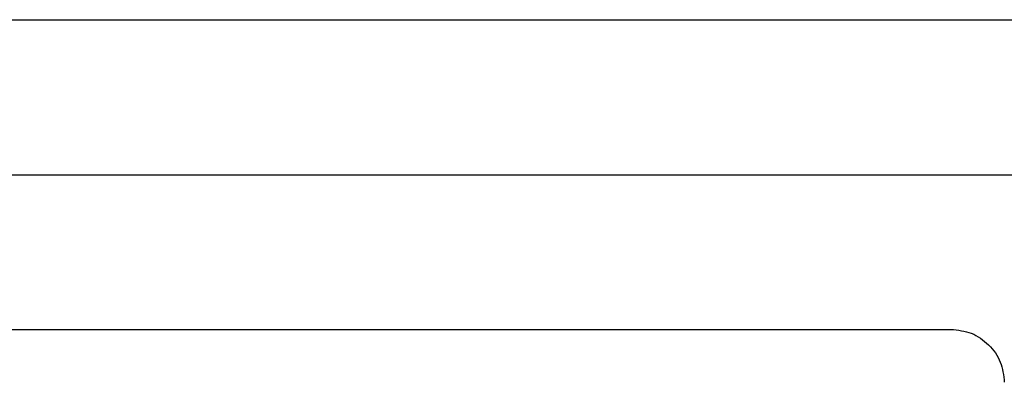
# Model space of a CAD drawing. Header units: millimetres. Extents: x 51 to 353, y -23 to 217.
# Tile 48 of 147: x 151.22 to 158.6, y 93.73 to 96.44. Entities that reach past the tile are written whole.
import ezdxf

# ---------------------------------------------------------------- set-up
doc = ezdxf.new("R2010")
doc.units = ezdxf.units.MM

msp = doc.modelspace()

# ---------------------------------------------------------------- linework, layer by layer
at = {"color": 7, "linetype": 'Continuous', "lineweight": 25}
for p, q in [((149.0688, 96.4431), (162.5517, 96.4431)), ((168.6717, 95.2779), (136.8804, 95.2779)), ((140.4933, 94.1229), (158.2002, 94.1229)), ((150.8635, 94.1229), (152.0559, 94.1229)), ((152.0635, 94.1229), (153.2559, 94.1229)), ((153.2635, 94.1229), (154.4559, 94.1229)), ((154.4635, 94.1229), (155.6559, 94.1229)), ((155.6635, 94.1229), (156.8559, 94.1229)), ((156.8717, 94.1229), (157.9805, 94.1229))]:
    msp.add_line(p, q, dxfattribs=at)
at = {"color": 7, "linetype": 'Continuous', "lineweight": 25, "flags": 128}
msp.add_lwpolyline([(158.0098, 94.1229), (158.0098, 94.1229)], dxfattribs=at)
at = {"color": 7, "linetype": 'Continuous', "lineweight": 25}
msp.add_open_spline([(158.2002, 94.1229), (158.2526, 94.1175), (158.3577, 94.1066), (158.4877, 94.012), (158.5829, 93.8829), (158.5944, 93.7785), (158.6002, 93.7264)], degree=3, knots=[0, 0, 0, 0, 0.249194, 0.500041, 0.75013, 1, 1, 1, 1], dxfattribs=at)

doc.saveas('drawing.dxf')
